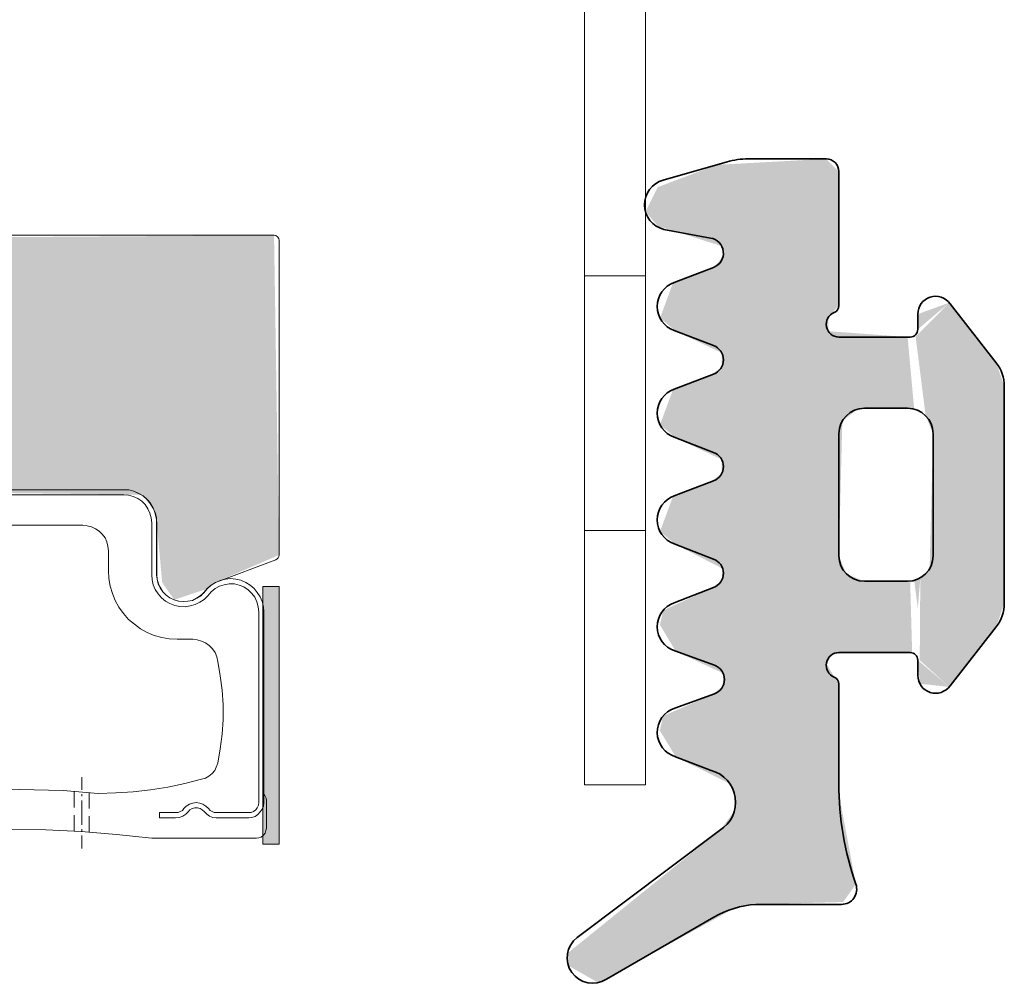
# Model space of a CAD drawing. Header units: millimetres. Extents: x 10199 to 83623, y 33714 to 105138.
# Tile 34 of 41: x 61882 to 61901, y 71061 to 71080. Entities that reach past the tile are written whole.
import ezdxf

# ---------------------------------------------------------------- set-up
doc = ezdxf.new("R2010")
doc.units = ezdxf.units.MM
for name, color, linetype, lineweight, true_color in [('Hatch gastet', 7, 'Continuous', 9, 0x134c00), ('Line', 7, 'Continuous', 9, 0x999999), ('Profile-2', 3, 'Continuous', 35, 0x00ff00), ('узл_dwg', 7, 'Continuous', 9, 0x767676)]:
    doc.layers.add(name, color=color, linetype=linetype, lineweight=lineweight, true_color=true_color)

# ---------------------------------------------------------------- blocks, each defined once
blk = doc.blocks.new('узл_dwg__U18-3022296-5_14 Примыкание шахты')
at = {"layer": 'Line', "true_color": 0xffbf7f}
blk.add_hatch(color=31, dxfattribs=at).paths.add_polyline_path([(61884.696, 71068.741), (61885.344, 71068.957), (61885.507, 71069.083), (61886.756, 71069.621), (61886.656, 71075.904), (61872.751, 71075.804), (61872.839, 71069.264), (61874.136, 71069.029), (61874.424, 71068.771), (61874.959, 71068.806), (61875.171, 71069.083), (61875.211, 71069.363), (61875.277, 71070.549), (61875.566, 71070.832), (61875.86, 71070.904), (61884.043, 71070.806), (61884.281, 71070.549), (61884.353, 71070.255), (61884.458, 71069.083), (61884.641, 71068.819)])
at = {"layer": 'Line', "true_color": 0x7f7f3f}
for points in [[(61872.751, 71063.939), (61873.069, 71063.939), (61873.069, 71069.001), (61872.751, 71069.001), (61872.751, 71064.609)], [(61886.756, 71063.939), (61886.756, 71069.001), (61886.438, 71069.001), (61886.438, 71063.939)]]:
    blk.add_hatch(color=57, dxfattribs=at).paths.add_polyline_path(points)
at = {"layer": 'Line', "color": 31, "true_color": 0xffbf7f}
for p, q in [((61886.656, 71075.904), (61872.851, 71075.904)), ((61872.751, 71075.804), (61872.751, 71069.363)), ((61886.756, 71069.621), (61886.756, 71075.804))]:
    blk.add_line(p, q, dxfattribs=at)
at = {"layer": 'Line'}
for p, q in [((61876.674, 71065.004), (61876.674, 71065.256)), ((61882.878, 71065.004), (61882.878, 71065.256)), ((61879.856, 71065.052), (61880.318, 71065.052)), ((61876.535, 71064.956), (61876.535, 71064.637)), ((61876.674, 71064.884), (61876.674, 71064.92)), ((61876.83, 71064.98), (61876.83, 71064.661)), ((61882.728, 71064.98), (61882.728, 71064.661)), ((61882.878, 71064.884), (61882.878, 71064.92)), ((61883.023, 71064.956), (61883.023, 71064.637)), ((61876.674, 71064.319), (61876.674, 71064.794)), ((61882.878, 71064.319), (61882.878, 71064.794)), ((61876.535, 71064.487), (61876.535, 71064.169)), ((61876.83, 71064.511), (61876.83, 71064.193)), ((61882.728, 71064.511), (61882.728, 71064.193)), ((61883.023, 71064.487), (61883.023, 71064.169)), ((61876.674, 71064.193), (61876.674, 71064.235)), ((61879.856, 71064.253), (61880.318, 71064.253)), ((61880.216, 71064.253), (61880.216, 71064.235)), ((61882.878, 71064.193), (61882.878, 71064.235)), ((61876.674, 71063.856), (61876.674, 71064.109)), ((61882.878, 71063.856), (61882.878, 71064.109))]:
    blk.add_line(p, q, dxfattribs=at)
at = {"layer": 'Line', "flags": 128}
for points in [[(61879.754, 71070.033), (61879.754, 71071.204)], [(61884.164, 71070.712), (61884.086, 71070.784), (61883.996, 71070.832), (61883.9, 71070.874), (61883.804, 71070.898), (61883.702, 71070.904), (61875.857, 71070.904), (61875.754, 71070.898), (61875.652, 71070.874), (61875.562, 71070.832), (61875.472, 71070.784), (61875.394, 71070.712), (61875.328, 71070.634), (61875.28, 71070.549), (61875.238, 71070.459), (61875.214, 71070.357), (61875.208, 71070.255), (61875.208, 71069.234), (61875.202, 71069.144), (61875.178, 71069.053), (61875.136, 71068.975), (61875.081, 71068.897), (61875.021, 71068.831), (61874.943, 71068.777), (61874.865, 71068.741), (61874.775, 71068.711), (61874.685, 71068.705), (61874.595, 71068.711), (61874.511, 71068.729), (61874.421, 71068.771), (61874.348, 71068.819), (61874.276, 71068.885), (61874.216, 71068.963), (61874.138, 71069.029), (61874.048, 71069.083), (61873.952, 71069.12), (61873.856, 71069.144), (61873.754, 71069.156), (61873.651, 71069.144), (61873.555, 71069.126), (61873.459, 71069.083), (61873.369, 71069.029), (61873.291, 71068.963), (61873.231, 71068.885), (61873.171, 71068.801), (61873.135, 71068.705), (61873.111, 71068.603), (61873.105, 71068.507), (61873.105, 71064.757), (61873.111, 71064.685), (61873.135, 71064.625), (61873.165, 71064.571), (61873.213, 71064.523), (61873.273, 71064.481), (61873.339, 71064.463), (61873.399, 71064.457), (61874.03, 71064.457), (61874.102, 71064.463), (61874.168, 71064.487), (61874.222, 71064.529), (61874.27, 71064.571), (61874.312, 71064.613), (61874.354, 71064.637), (61874.403, 71064.649), (61874.457, 71064.649), (61874.511, 71064.637), (61874.559, 71064.613), (61874.589, 71064.571), (61874.637, 71064.529), (61874.697, 71064.487), (61874.763, 71064.463), (61874.835, 71064.457), (61875.154, 71064.457), (61875.154, 71064.559), (61874.835, 71064.559), (61874.787, 71064.559), (61874.745, 71064.577), (61874.703, 71064.601), (61874.673, 71064.637), (61874.625, 71064.685), (61874.565, 71064.727), (61874.499, 71064.745), (61874.433, 71064.757), (61874.36, 71064.745), (61874.294, 71064.727), (61874.24, 71064.685), (61874.192, 71064.637), (61874.156, 71064.601), (61874.12, 71064.577), (61874.078, 71064.559), (61874.03, 71064.559), (61873.399, 71064.559), (61873.351, 71064.559), (61873.303, 71064.583), (61873.261, 71064.613), (61873.231, 71064.655), (61873.213, 71064.703), (61873.201, 71064.757), (61873.201, 71068.507), (61873.213, 71068.603), (61873.237, 71068.699), (61873.279, 71068.789), (61873.339, 71068.867), (61873.411, 71068.939), (61873.495, 71068.993), (61873.585, 71069.029), (61873.682, 71069.053), (61873.784, 71069.053), (61873.88, 71069.035), (61873.976, 71069.005), (61874.06, 71068.963), (61874.138, 71068.897), (61874.204, 71068.819), (61874.276, 71068.747), (61874.354, 71068.693), (61874.451, 71068.651), (61874.547, 71068.621), (61874.649, 71068.603), (61874.751, 71068.609), (61874.853, 71068.627), (61874.943, 71068.669), (61875.033, 71068.711), (61875.111, 71068.777), (61875.178, 71068.855), (61875.238, 71068.945), (61875.274, 71069.035), (61875.298, 71069.132), (61875.31, 71069.234), (61875.31, 71070.255), (61875.316, 71070.351), (61875.34, 71070.441), (61875.382, 71070.531), (61875.436, 71070.61), (61875.502, 71070.676), (61875.58, 71070.73), (61875.67, 71070.772), (61875.76, 71070.796), (61875.857, 71070.802), (61883.702, 71070.802), (61883.798, 71070.796), (61883.888, 71070.772), (61883.978, 71070.73), (61884.056, 71070.676), (61884.122, 71070.61), (61884.176, 71070.531), (61884.218, 71070.441), (61884.242, 71070.351), (61884.254, 71070.255), (61884.254, 71069.234), (61884.26, 71069.132), (61884.284, 71069.035), (61884.32, 71068.945), (61884.381, 71068.855), (61884.447, 71068.777), (61884.525, 71068.711), (61884.609, 71068.669), (61884.705, 71068.627), (61884.807, 71068.609), (61884.909, 71068.603), (61885.011, 71068.621), (61885.108, 71068.651), (61885.198, 71068.693), (61885.282, 71068.747), (61885.354, 71068.819), (61885.42, 71068.897), (61885.498, 71068.963), (61885.582, 71069.005), (61885.678, 71069.035), (61885.774, 71069.053), (61885.877, 71069.053), (61885.973, 71069.029), (61886.063, 71068.993), (61886.147, 71068.939), (61886.219, 71068.867), (61886.279, 71068.789), (61886.321, 71068.699), (61886.345, 71068.603), (61886.357, 71068.507), (61886.357, 71064.757), (61886.351, 71064.703), (61886.327, 71064.655), (61886.297, 71064.613), (61886.255, 71064.583), (61886.207, 71064.559), (61886.159, 71064.559), (61885.522, 71064.559), (61885.48, 71064.559), (61885.438, 71064.577), (61885.402, 71064.601), (61885.366, 71064.637), (61885.318, 71064.685), (61885.258, 71064.727), (61885.198, 71064.745), (61885.126, 71064.757), (61885.059, 71064.745), (61884.993, 71064.727), (61884.933, 71064.685), (61884.885, 71064.637), (61884.855, 71064.601), (61884.813, 71064.577), (61884.771, 71064.559), (61884.723, 71064.559), (61884.405, 71064.559), (61884.405, 71064.457), (61884.723, 71064.457), (61884.795, 71064.463), (61884.861, 71064.487), (61884.921, 71064.529), (61884.969, 71064.571), (61884.999, 71064.613), (61885.047, 71064.637), (61885.102, 71064.649), (61885.15, 71064.649), (61885.204, 71064.637), (61885.246, 71064.613), (61885.288, 71064.571), (61885.336, 71064.529), (61885.39, 71064.487), (61885.456, 71064.463), (61885.522, 71064.457), (61886.159, 71064.457), (61886.219, 71064.463), (61886.285, 71064.481), (61886.339, 71064.523), (61886.387, 71064.571), (61886.423, 71064.625), (61886.447, 71064.685), (61886.453, 71064.757), (61886.453, 71068.507), (61886.447, 71068.603), (61886.423, 71068.705), (61886.387, 71068.801), (61886.327, 71068.885), (61886.267, 71068.963), (61886.189, 71069.029), (61886.099, 71069.083), (61886.003, 71069.126), (61885.907, 71069.144), (61885.798, 71069.156), (61885.702, 71069.144), (61885.6, 71069.12), (61885.51, 71069.083), (61885.42, 71069.029), (61885.342, 71068.963), (61885.276, 71068.885), (61885.216, 71068.819), (61885.138, 71068.771), (61885.053, 71068.729), (61884.963, 71068.711), (61884.873, 71068.705), (61884.783, 71068.711), (61884.693, 71068.741), (61884.609, 71068.777), (61884.537, 71068.831), (61884.471, 71068.897), (61884.423, 71068.975), (61884.381, 71069.053), (61884.363, 71069.144), (61884.35, 71069.234), (61884.35, 71070.255), (61884.344, 71070.357), (61884.32, 71070.459), (61884.278, 71070.549), (61884.224, 71070.634)], [(61874.006, 71065.533), (61873.952, 71065.809), (61873.922, 71066.097), (61873.904, 71066.386), (61873.904, 71066.674), (61873.922, 71066.963), (61873.952, 71067.245), (61874.006, 71067.527), (61874.024, 71067.617), (61874.06, 71067.702), (61874.108, 71067.774), (61874.168, 71067.84), (61874.246, 71067.894), (61874.324, 71067.93), (61874.415, 71067.954), (61874.499, 71067.966), (61874.805, 71067.966), (61874.961, 71067.972), (61875.105, 71068.002), (61875.25, 71068.038), (61875.394, 71068.098), (61875.526, 71068.17), (61875.646, 71068.26), (61875.76, 71068.356), (61875.863, 71068.471), (61875.947, 71068.597), (61876.025, 71068.729), (61876.079, 71068.867), (61876.121, 71069.011), (61876.151, 71069.162), (61876.157, 71069.318), (61876.157, 71069.702), (61876.163, 71069.792), (61876.187, 71069.877), (61876.223, 71069.955), (61876.271, 71070.027), (61876.331, 71070.087), (61876.409, 71070.135), (61876.487, 71070.177), (61876.566, 71070.195), (61876.656, 71070.207), (61879.754, 71070.207), (61882.902, 71070.207), (61882.987, 71070.195), (61883.071, 71070.177), (61883.149, 71070.135), (61883.221, 71070.087), (61883.281, 71070.027), (61883.335, 71069.955), (61883.371, 71069.877), (61883.389, 71069.792), (61883.401, 71069.702), (61883.401, 71069.318), (61883.407, 71069.162), (61883.437, 71069.011), (61883.479, 71068.867), (61883.533, 71068.729), (61883.605, 71068.597), (61883.696, 71068.471), (61883.798, 71068.356), (61883.912, 71068.26), (61884.032, 71068.17), (61884.164, 71068.098), (61884.302, 71068.038), (61884.453, 71068.002), (61884.597, 71067.972), (61884.753, 71067.966), (61885.059, 71067.966), (61885.144, 71067.954), (61885.228, 71067.93), (61885.312, 71067.894), (61885.384, 71067.84), (61885.444, 71067.774), (61885.498, 71067.702), (61885.534, 71067.617), (61885.552, 71067.527), (61885.6, 71067.245), (61885.636, 71066.963), (61885.654, 71066.674), (61885.654, 71066.386), (61885.636, 71066.097), (61885.6, 71065.809), (61885.552, 71065.533), (61885.522, 71065.454), (61885.492, 71065.388), (61885.438, 71065.328), (61885.378, 71065.274), (61885.312, 71065.238), (61885.234, 71065.214), (61884.903, 71065.13), (61884.567, 71065.058), (61884.23, 71065.004), (61883.888, 71064.968), (61883.545, 71064.944), (61883.203, 71064.932), (61882.512, 71064.992), (61880.793, 71065.034), (61880.102, 71065.052), (61879.405, 71065.052), (61877.737, 71065.034), (61877.046, 71064.992), (61876.349, 71064.932), (61876.007, 71064.944), (61875.67, 71064.968), (61875.328, 71065.004), (61874.991, 71065.058), (61874.649, 71065.13), (61874.324, 71065.214), (61874.246, 71065.238), (61874.18, 71065.274), (61874.12, 71065.328), (61874.066, 71065.388), (61874.03, 71065.454)], [(61879.754, 71069.78), (61879.754, 71069.883)], [(61879.754, 71068.657), (61879.754, 71069.63)], [(61879.754, 71068.405), (61879.754, 71068.507)], [(61879.754, 71067.281), (61879.754, 71068.254)], [(61879.754, 71067.029), (61879.754, 71067.131)], [(61879.754, 71065.905), (61879.754, 71066.884)], [(61879.754, 71065.653), (61879.754, 71065.755)], [(61879.754, 71064.529), (61879.754, 71065.509)]]:
    blk.add_lwpolyline(points, close=True, dxfattribs=at)
at = {"layer": 'Line', "color": 31, "true_color": 0xffbf7f, "flags": 128}
blk.add_lwpolyline([(61872.839, 71069.264), (61873.859, 71069.144), (61873.955, 71069.12), (61874.051, 71069.083), (61874.136, 71069.029), (61874.214, 71068.957), (61874.28, 71068.879), (61874.346, 71068.819), (61874.424, 71068.771), (61874.508, 71068.729), (61874.592, 71068.711), (61874.682, 71068.705), (61874.778, 71068.711), (61874.869, 71068.741), (61874.947, 71068.777), (61875.025, 71068.831), (61875.085, 71068.897), (61875.139, 71068.975), (61875.175, 71069.053), (61875.199, 71069.144), (61875.211, 71069.234), (61875.211, 71070.255), (61875.217, 71070.357), (61875.241, 71070.459), (61875.277, 71070.549), (61875.331, 71070.64), (61875.397, 71070.712), (61875.475, 71070.784), (61875.566, 71070.832), (61875.656, 71070.874), (61875.752, 71070.898), (61875.86, 71070.904), (61883.698, 71070.904), (61883.8, 71070.898), (61883.902, 71070.874), (61883.999, 71070.832), (61884.083, 71070.784), (61884.161, 71070.712), (61884.227, 71070.64), (61884.281, 71070.549), (61884.317, 71070.459), (61884.341, 71070.357), (61884.353, 71070.255), (61884.353, 71069.234), (61884.359, 71069.144), (61884.383, 71069.053), (61884.419, 71068.975), (61884.473, 71068.897), (61884.539, 71068.831), (61884.611, 71068.777), (61884.696, 71068.741), (61884.78, 71068.711), (61884.87, 71068.705), (61884.96, 71068.711), (61885.056, 71068.729), (61885.134, 71068.771), (61885.206, 71068.819), (61885.278, 71068.879), (61885.344, 71068.957), (61885.423, 71069.029), (61885.507, 71069.083), (61886.691, 71069.528)], dxfattribs=at)
at = {"layer": 'Line', "color": 57, "true_color": 0x7f7f3f, "flags": 128}
for points in [[(61873.069, 71063.939), (61872.751, 71063.939), (61872.751, 71069.001), (61873.069, 71069.001)], [(61886.756, 71063.939), (61886.438, 71063.939), (61886.438, 71069.001), (61886.756, 71069.001)]]:
    blk.add_lwpolyline(points, close=True, dxfattribs=at)
at = {"layer": 'Line', "flags": 128}
for points in [[(61873.105, 71064.926), (61873.075, 71064.884), (61873.057, 71064.842), (61873.051, 71064.794), (61873.051, 71064.253), (61873.057, 71064.205), (61873.075, 71064.157), (61873.111, 71064.115), (61873.153, 71064.079), (61873.201, 71064.06), (61873.255, 71064.054), (61875.298, 71064.054), (61875.995, 71064.127), (61876.692, 71064.187), (61877.383, 71064.223), (61879.057, 71064.247), (61879.754, 71064.253), (61880.451, 71064.247), (61882.169, 71064.223), (61882.866, 71064.187), (61883.563, 71064.127), (61884.254, 71064.054), (61886.309, 71064.054), (61886.357, 71064.06), (61886.405, 71064.079), (61886.447, 71064.115), (61886.483, 71064.157), (61886.495, 71064.205), (61886.507, 71064.253), (61886.507, 71064.794), (61886.501, 71064.842), (61886.483, 71064.884), (61886.453, 71064.926)], [(61879.754, 71064.056), (61879.754, 71064.385), (61879.754, 71064.283)]]:
    blk.add_lwpolyline(points, dxfattribs=at)
at = {"layer": 'Line', "color": 31, "true_color": 0xffbf7f}
for centre, start, end in [((61872.851, 71075.804), 90, 180), ((61886.656, 71075.804), 0, 90), ((61886.656, 71069.621), 290.556, 0), ((61872.851, 71069.363), 180, 263.2902)]:
    blk.add_arc(centre, 0.1, start, end, dxfattribs=at)
blk = doc.blocks.new('узл_dwg-3022285-5_14 Примыкание шахты')
at = {"layer": 'Hatch gastet'}
h = blk.add_hatch(color=256, dxfattribs=at)
h.paths.add_polyline_path([(61893.027, 71061.216), (61893.649, 71061.551), (61895.697, 71062.676), (61896.123, 71062.754), (61897.84, 71062.802), (61898.089, 71063.153), (61897.786, 71064.769), (61897.756, 71065.222), (61897.74, 71067.101), (61897.51, 71067.489), (61897.636, 71067.673), (61898.006, 71067.704), (61899.195, 71067.704), (61899.156, 71069.111), (61898.256, 71069.104), (61897.902, 71069.25), (61897.756, 71069.604), (61897.823, 71072.254), (61898.127, 71072.487), (61899.106, 71072.504), (61899.235, 71072.487), (61899.106, 71073.904), (61897.545, 71074.019), (61897.545, 71074.285), (61897.756, 71074.525), (61897.756, 71077.154), (61897.506, 71077.404), (61895.357, 71077.288), (61894.196, 71076.85), (61893.956, 71076.365), (61894.2, 71076.083), (61894.548, 71075.976), (61895.452, 71075.691), (61895.477, 71075.479), (61895.294, 71075.273), (61894.495, 71074.966), (61894.241, 71074.277), (61894.548, 71074.021), (61895.452, 71073.594), (61895.452, 71073.316), (61895.247, 71073.157), (61894.495, 71072.869), (61894.241, 71072.18), (61894.548, 71071.924), (61895.452, 71071.497), (61895.452, 71071.219), (61895.247, 71071.06), (61894.495, 71070.771), (61894.241, 71070.082), (61894.548, 71069.827), (61895.469, 71069.354), (61895.452, 71069.122), (61895.247, 71068.963), (61894.304, 71068.535), (61894.239, 71068.248), (61894.548, 71067.73), (61895.48, 71067.296), (61895.473, 71067.033), (61895.247, 71066.869), (61894.304, 71066.459), (61894.236, 71066.171), (61894.548, 71065.656), (61895.611, 71065.125), (61895.706, 71064.916), (61895.697, 71064.582), (61895.431, 71064.226), (61892.424, 71061.795), (61892.462, 71061.539), (61892.953, 71061.258)])
h.paths.add_polyline_path([(61899.924, 71074.579), (61899.306, 71074.354), (61899.306, 71074.054)])
h.paths.add_polyline_path([(61899.356, 71069.171), (61899.235, 71069.121), (61899.306, 71068.576)])
h.paths.add_polyline_path([(61899.924, 71067.029), (61900.847, 71068.21), (61901.006, 71068.672), (61901.006, 71072.936), (61900.847, 71073.398), (61899.924, 71074.579), (61899.264, 71073.912), (61899.46, 71072.358), (61899.606, 71072.004), (61899.539, 71069.354), (61899.356, 71069.171), (61899.344, 71067.554), (61899.675, 71067.254)])
h.paths.add_polyline_path([(61899.924, 71067.029), (61899.306, 71067.554), (61899.347, 71067.09)])
at = {"lineweight": 9, "flags": 128}
blk.add_lwpolyline([(61892.756, 71065.104), (61893.956, 71065.104), (61892.756, 71065.104), (61892.756, 71110.104), (61893.956, 71110.104), (61893.956, 71065.104), (61892.756, 71065.104), (61893.956, 71065.104)], dxfattribs=at)
for points in [[(61893.956, 71075.104), (61892.756, 71075.104)], [(61893.956, 71070.104), (61892.756, 71070.104)]]:
    blk.add_lwpolyline(points, close=True, dxfattribs=at)
at = {"layer": 'Profile-2'}
for p, q in [((61895.972, 71077.404), (61897.506, 71077.404)), ((61894.303, 71076.986), (61895.558, 71077.346)), ((61897.756, 71077.154), (61897.756, 71074.525)), ((61895.23, 71075.849), (61894.314, 71076.019)), ((61894.519, 71074.975), (61895.294, 71075.273)), ((61899.939, 71074.559), (61900.847, 71073.398)), ((61899.306, 71074.054), (61899.306, 71074.354)), ((61895.294, 71073.735), (61894.519, 71074.033)), ((61897.756, 71073.904), (61899.156, 71073.904)), ((61894.519, 71072.878), (61895.294, 71073.175)), ((61901.006, 71072.936), (61901.006, 71068.672)), ((61898.256, 71072.504), (61899.106, 71072.504)), ((61897.756, 71069.604), (61897.756, 71072.004)), ((61899.606, 71072.004), (61899.606, 71069.604)), ((61895.294, 71071.638), (61894.519, 71071.935)), ((61894.519, 71070.781), (61895.294, 71071.078)), ((61895.294, 71069.541), (61894.519, 71069.838)), ((61899.106, 71069.104), (61898.256, 71069.104)), ((61894.519, 71068.683), (61895.294, 71068.981)), ((61900.847, 71068.21), (61899.939, 71067.048)), ((61895.31, 71067.457), (61894.529, 71067.737)), ((61899.156, 71067.704), (61897.756, 71067.704)), ((61899.306, 71067.254), (61899.306, 71067.554)), ((61897.756, 71067.083), (61897.756, 71065.125)), ((61894.529, 71066.611), (61895.31, 71066.892)), ((61895.247, 71065.388), (61894.548, 71065.656)), ((61892.615, 71062.103), (61895.411, 71064.21)), ((61897.806, 71062.754), (61896.123, 71062.754)), ((61895.3, 71062.504), (61893.188, 71061.285))]:
    blk.add_line(p, q, dxfattribs=at)
for centre, radius, start, end in [((61895.972, 71075.904), 1.5, 90, 106), ((61897.506, 71077.154), 0.25, 0, 90), ((61894.436, 71076.504), 0.5, 105.3876, 255.84), ((61895.186, 71075.553), 0.3, 291, 81.5542), ((61894.686, 71074.504), 0.5, 109.5151, 250.4849), ((61899.656, 71074.354), 0.35, 35.9516, 180), ((61897.606, 71074.525), 0.15, 292.0243, 0), ((61897.756, 71074.154), 0.25, 112.0243, 270), ((61899.156, 71074.054), 0.15, 270, 360), ((61895.186, 71073.455), 0.3, 291, 69), ((61900.256, 71072.936), 0.75, 0, 38), ((61894.686, 71072.407), 0.5, 109.5151, 250.4849), ((61898.256, 71072.004), 0.5, 90, 180), ((61899.106, 71072.004), 0.5, 0, 90), ((61895.186, 71071.358), 0.3, 291, 69), ((61894.686, 71070.309), 0.5, 109.5151, 250.4849), ((61895.186, 71069.261), 0.3, 291, 69), ((61898.256, 71069.604), 0.5, 180, 270), ((61899.106, 71069.604), 0.5, 270, 0), ((61894.686, 71068.212), 0.5, 109.5151, 251.7057), ((61900.256, 71068.672), 0.75, 322, 0), ((61897.756, 71067.454), 0.25, 90, 247.9757), ((61899.156, 71067.554), 0.15, 360, 90), ((61895.208, 71067.174), 0.3, 289.7791, 70.2209), ((61897.606, 71067.083), 0.15, 0, 67.9757), ((61899.656, 71067.254), 0.35, 180, 324.0484), ((61894.686, 71066.136), 0.5, 108.2943, 254.0134), ((61895.081, 71064.764), 0.645, 300.7364, 75.106), ((61903.756, 71065.125), 6, 180, 199.1881), ((61897.806, 71063.054), 0.3, 270, 19.1881), ((61896.25, 71060.858), 1.9, 93.8085, 120), ((61892.916, 71061.704), 0.5, 127, 303.0115)]:
    blk.add_arc(centre, radius, start, end, dxfattribs=at)
blk.add_blockref('узл_dwg__U18-3022296-5_14 Примыкание шахты', (0, 0))

msp = doc.modelspace()

# ---------------------------------------------------------------- block references
at = {"layer": 'узл_dwg', "color": 253, "true_color": 0x999999}
msp.add_blockref('узл_dwg-3022285-5_14 Примыкание шахты', (0, 0), dxfattribs=at)

doc.saveas('drawing.dxf')
